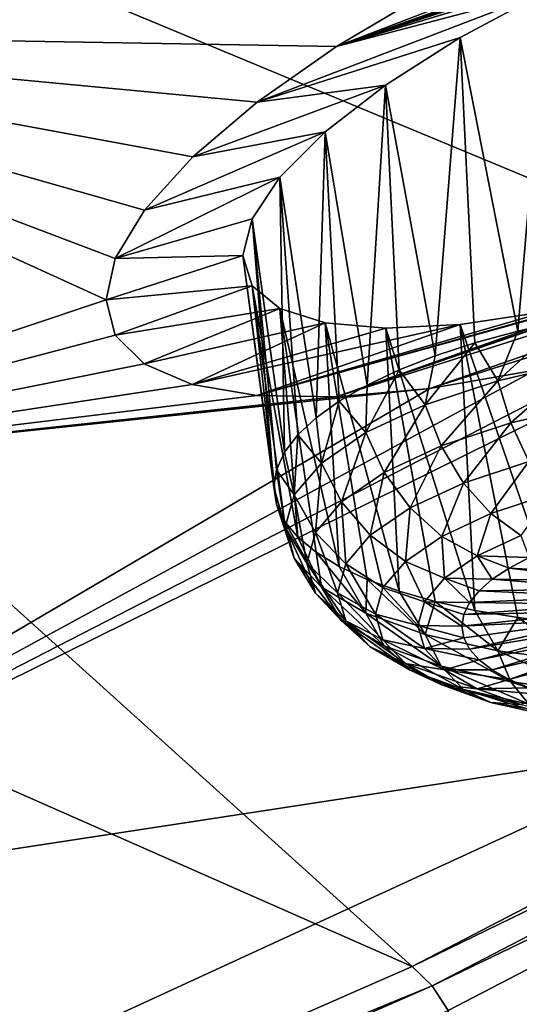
# Model space of a CAD drawing. Header units: metres. Extents: x -92 to 264, y -100 to 50.
# Tile 227 of 256: x 248.3 to 249.77, y -13.5 to -10.6. Entities that reach past the tile are written whole.
import ezdxf

# ---------------------------------------------------------------- set-up
doc = ezdxf.new("R2010")
doc.units = ezdxf.units.M
doc.layers.add('solid_21062050_01', color=7, linetype='CONTINUOUS')

msp = doc.modelspace()

# ---------------------------------------------------------------- linework, layer by layer
at = {"layer": 'solid_21062050_01'}
for points in [[(246.688919, -7.569494, 199.602112), (244.406937, -8.829802, 203.104675), (252.082642, -12.0194, 203.397781)], [(246.688919, -7.569494, 199.602112), (252.082642, -12.0194, 203.397781), (254.386642, -10.586744, 199.418427)], [(246.826767, -10.640755, 166.809723), (246.355408, -9.337086, 163.188324), (250.324326, -8.687154, 165.188995)], [(246.826767, -10.640755, 166.809723), (250.324326, -8.687154, 165.188995), (250.636871, -10.022902, 168.899933)], [(244.406937, -8.829802, 203.104675), (241.828888, -10.022781, 206.420242), (249.450409, -13.385633, 207.192642)], [(244.406937, -8.829802, 203.104675), (249.450409, -13.385633, 207.192642), (252.082642, -12.0194, 203.397781)], [(249.228607, -10.682182, 169.194443), (251.545517, -9.79149, 169.274597), (251.835709, -9.757674, 169.510117)], [(250.4245, -10.2742, 169.343781), (249.228607, -10.682182, 169.194443), (251.835709, -9.757674, 169.510117)], [(249.503693, -10.518004, 169.034882), (251.545517, -9.79149, 169.274597), (249.228607, -10.682182, 169.194443)], [(241.828888, -10.022781, 206.420242), (246.506546, -14.676834, 210.779099), (249.450409, -13.385633, 207.192642)], [(250.508453, -10.067523, 168.881744), (246.826767, -10.640755, 166.809723), (250.636871, -10.022902, 168.899933)], [(250.508453, -10.067523, 168.881744), (250.15155, -10.205918, 168.873306), (246.826767, -10.640755, 166.809723)], [(250.15155, -10.205918, 168.873306), (249.813568, -10.357857, 168.926132), (246.826767, -10.640755, 166.809723)], [(250.273773, -10.330265, 169.333954), (249.228607, -10.682182, 169.194443), (250.4245, -10.2742, 169.343781)], [(250.125931, -10.390319, 169.338882), (249.228607, -10.682182, 169.194443), (250.273773, -10.330265, 169.333954)], [(249.813568, -10.357857, 168.926132), (249.503693, -10.518004, 169.034882), (246.826767, -10.640755, 166.809723)], [(249.982681, -10.453547, 169.358124), (249.228607, -10.682182, 169.194443), (250.125931, -10.390319, 169.338882)], [(249.8452, -10.519289, 169.391098), (249.228607, -10.682182, 169.194443), (249.982681, -10.453547, 169.358124)], [(249.503693, -10.518004, 169.034882), (249.228607, -10.682182, 169.194443), (246.826767, -10.640755, 166.809723)], [(249.8452, -10.519289, 169.391098), (248.995499, -10.8453, 169.397659), (249.228607, -10.682182, 169.194443)], [(249.591766, -10.655786, 169.495667), (248.995499, -10.8453, 169.397659), (249.8452, -10.519289, 169.391098)], [(249.591766, -10.655786, 169.495667), (249.8452, -10.519289, 169.391098), (249.760834, -11.518826, 169.187927)], [(249.8452, -10.519289, 169.391098), (249.894394, -11.48871, 169.126328), (249.760834, -11.518826, 169.187927)], [(248.551834, -11.426995, 170.54126), (246.979111, -11.953159, 170.455383), (246.826767, -10.640755, 166.809723)], [(248.578445, -11.305048, 170.230774), (248.551834, -11.426995, 170.54126), (246.826767, -10.640755, 166.809723)], [(248.66394, -11.162714, 169.926071), (248.578445, -11.305048, 170.230774), (246.826767, -10.640755, 166.809723)], [(248.805954, -11.006394, 169.642853), (248.66394, -11.162714, 169.926071), (246.826767, -10.640755, 166.809723)], [(248.995499, -10.8453, 169.397659), (248.805954, -11.006394, 169.642853), (246.826767, -10.640755, 166.809723)], [(249.228607, -10.682182, 169.194443), (248.995499, -10.8453, 169.397659), (246.826767, -10.640755, 166.809723)], [(249.37291, -10.795189, 169.646988), (248.995499, -10.8453, 169.397659), (249.591766, -10.655786, 169.495667)], [(249.37291, -10.795189, 169.646988), (249.591766, -10.655786, 169.495667), (249.518616, -11.591273, 169.349182)], [(249.591766, -10.655786, 169.495667), (249.635117, -11.553139, 169.262482), (249.518616, -11.591273, 169.349182)], [(249.591766, -10.655786, 169.495667), (249.760834, -11.518826, 169.187927), (249.635117, -11.553139, 169.262482)], [(249.37291, -10.795189, 169.646988), (248.805954, -11.006394, 169.642853), (248.995499, -10.8453, 169.397659)], [(249.194687, -10.933248, 169.839111), (248.805954, -11.006394, 169.642853), (249.37291, -10.795189, 169.646988)], [(249.194687, -10.933248, 169.839111), (249.37291, -10.795189, 169.646988), (249.318268, -11.677299, 169.555054)], [(249.37291, -10.795189, 169.646988), (249.412613, -11.632812, 169.447067), (249.318268, -11.677299, 169.555054)], [(249.37291, -10.795189, 169.646988), (249.518616, -11.591273, 169.349182), (249.412613, -11.632812, 169.447067)], [(249.194687, -10.933248, 169.839111), (248.66394, -11.162714, 169.926071), (248.805954, -11.006394, 169.642853)], [(249.062439, -11.065691, 170.065521), (248.66394, -11.162714, 169.926071), (249.194687, -10.933248, 169.839111)], [(249.062439, -11.065691, 170.065521), (249.194687, -10.933248, 169.839111), (249.168564, -11.773142, 169.79657)], [(249.194687, -10.933248, 169.839111), (249.236633, -11.724246, 169.671982), (249.168564, -11.773142, 169.79657)], [(249.194687, -10.933248, 169.839111), (249.318268, -11.677299, 169.555054), (249.236633, -11.724246, 169.671982)], [(249.227905, -11.711572, 172.052917), (251.5448, -10.974625, 172.560074), (249.502777, -11.686924, 172.280685)], [(250.424484, -11.302064, 172.198761), (251.5448, -10.974625, 172.560074), (249.227905, -11.711572, 172.052917)], [(249.502777, -11.686924, 172.280685), (251.5448, -10.974625, 172.560074), (251.21907, -11.144171, 172.663864)], [(249.062439, -11.065691, 170.065521), (248.578445, -11.305048, 170.230774), (248.66394, -11.162714, 169.926071)], [(248.980865, -11.188081, 170.318405), (248.578445, -11.305048, 170.230774), (249.062439, -11.065691, 170.065521)], [(248.980865, -11.188081, 170.318405), (249.062439, -11.065691, 170.065521), (249.07605, -11.874614, 170.063141)], [(249.062439, -11.065691, 170.065521), (249.114853, -11.823448, 169.927429), (249.07605, -11.874614, 170.063141)], [(249.062439, -11.065691, 170.065521), (249.168564, -11.773142, 169.79657), (249.114853, -11.823448, 169.927429)], [(249.502777, -11.686924, 172.280685), (251.21907, -11.144171, 172.663864), (249.812286, -11.633012, 172.466614)], [(248.980865, -11.188081, 170.318405), (248.953262, -11.2959, 170.58847), (248.578445, -11.305048, 170.230774)], [(248.980865, -11.188081, 170.318405), (249.044754, -11.977282, 170.343155), (248.953262, -11.2959, 170.58847)], [(248.980865, -11.188081, 170.318405), (249.052597, -11.92608, 170.202225), (249.044754, -11.977282, 170.343155)], [(248.980865, -11.188081, 170.318405), (249.07605, -11.874614, 170.063141), (249.052597, -11.92608, 170.202225)], [(248.953262, -11.2959, 170.58847), (248.551834, -11.426995, 170.54126), (248.578445, -11.305048, 170.230774)], [(248.980865, -11.384965, 170.86528), (248.551834, -11.426995, 170.54126), (248.953262, -11.2959, 170.58847)], [(248.953262, -11.2959, 170.58847), (249.044754, -11.977282, 170.343155), (249.052597, -12.027658, 170.484375)], [(248.980865, -11.384965, 170.86528), (248.953262, -11.2959, 170.58847), (249.052597, -12.027658, 170.484375)], [(250.424484, -11.302064, 172.198761), (249.227905, -11.711572, 172.052917), (250.273773, -11.351525, 172.170609)], [(250.273773, -11.351525, 172.170609), (249.227905, -11.711572, 172.052917), (250.125931, -11.394652, 172.128525)], [(248.980865, -11.384965, 170.86528), (248.577927, -11.530631, 170.856812), (248.551834, -11.426995, 170.54126)], [(249.062454, -11.45186, 171.138168), (248.577927, -11.530631, 170.856812), (248.980865, -11.384965, 170.86528)], [(248.980865, -11.384965, 170.86528), (249.052597, -12.027658, 170.484375), (249.07605, -12.076656, 170.624344)], [(248.980865, -11.384965, 170.86528), (249.07605, -12.076656, 170.624344), (249.114853, -12.12374, 170.76152)], [(249.062454, -11.45186, 171.138168), (248.980865, -11.384965, 170.86528), (249.114853, -12.12374, 170.76152)], [(250.125931, -11.394652, 172.128525), (249.227905, -11.711572, 172.052917), (248.99437, -11.707564, 171.791473)], [(250.125931, -11.394652, 172.128525), (248.99437, -11.707564, 171.791473), (249.982697, -11.431103, 172.07341)], [(248.551834, -11.426995, 170.54126), (248.577927, -11.530631, 170.856812), (246.979111, -11.953159, 170.455383)], [(249.982697, -11.431103, 172.07341), (248.99437, -11.707564, 171.791473), (249.845215, -11.460734, 172.006088)], [(250.507278, -11.437733, 172.68634), (250.324326, -12.727567, 176.411682), (246.811371, -13.265358, 174.100479)], [(250.150253, -11.549708, 172.604401), (250.507278, -11.437733, 172.68634), (246.811371, -13.265358, 174.100479)], [(249.062454, -11.45186, 171.138168), (248.662888, -11.615063, 171.181396), (248.577927, -11.530631, 170.856812)], [(249.194702, -11.494126, 171.397034), (248.662888, -11.615063, 171.181396), (249.062454, -11.45186, 171.138168)], [(249.062454, -11.45186, 171.138168), (249.114853, -12.12374, 170.76152), (249.168564, -12.168395, 170.894424)], [(249.062454, -11.45186, 171.138168), (249.168564, -12.168395, 170.894424), (249.236633, -12.21013, 171.021576)], [(249.194702, -11.494126, 171.397034), (249.062454, -11.45186, 171.138168), (249.236633, -12.21013, 171.021576)], [(249.845215, -11.460734, 172.006088), (248.99437, -11.707564, 171.791473), (249.591797, -11.499257, 171.838531)], [(249.845215, -11.460734, 172.006088), (249.591797, -11.499257, 171.838531), (249.894394, -12.376464, 171.592163)], [(249.702438, -11.664896, 169.210541), (249.760834, -11.518826, 169.187927), (249.894394, -11.48871, 169.126328)], [(249.945633, -11.607999, 169.092636), (249.702438, -11.664896, 169.210541), (249.894394, -11.48871, 169.126328)], [(249.194702, -11.494126, 171.397034), (248.804596, -11.675219, 171.499146), (248.662888, -11.615063, 171.181396)], [(249.37294, -11.51022, 171.633087), (248.804596, -11.675219, 171.499146), (249.194702, -11.494126, 171.397034)], [(249.591797, -11.499257, 171.838531), (248.99437, -11.707564, 171.791473), (248.804596, -11.675219, 171.499146)], [(249.591797, -11.499257, 171.838531), (248.804596, -11.675219, 171.499146), (249.37294, -11.51022, 171.633087)], [(249.194702, -11.494126, 171.397034), (249.236633, -12.21013, 171.021576), (249.318268, -12.248488, 171.141602)], [(249.194702, -11.494126, 171.397034), (249.318268, -12.248488, 171.141602), (249.412613, -12.283051, 171.253174)], [(249.37294, -11.51022, 171.633087), (249.194702, -11.494126, 171.397034), (249.412613, -12.283051, 171.253174)], [(249.591797, -11.499257, 171.838531), (249.37294, -11.51022, 171.633087), (249.635117, -12.339315, 171.446182)], [(249.37294, -11.51022, 171.633087), (249.412613, -12.283051, 171.253174), (249.518616, -12.313437, 171.355072)], [(249.37294, -11.51022, 171.633087), (249.518616, -12.313437, 171.355072), (249.635117, -12.339315, 171.446182)], [(249.591797, -11.499257, 171.838531), (249.635117, -12.339315, 171.446182), (249.760834, -12.360401, 171.525497)], [(249.591797, -11.499257, 171.838531), (249.760834, -12.360401, 171.525497), (249.894394, -12.376464, 171.592163)], [(248.577927, -11.530631, 170.856812), (248.662888, -11.615063, 171.181396), (246.979111, -11.953159, 170.455383)], [(249.702438, -11.664896, 169.210541), (249.635117, -11.553139, 169.262482), (249.760834, -11.518826, 169.187927)], [(249.812286, -11.633012, 172.466614), (250.150253, -11.549708, 172.604401), (246.811371, -13.265358, 174.100479)], [(249.489258, -11.735461, 169.371353), (249.518616, -11.591273, 169.349182), (249.635117, -11.553139, 169.262482)], [(249.702438, -11.664896, 169.210541), (249.489258, -11.735461, 169.371353), (249.635117, -11.553139, 169.262482)], [(249.489258, -11.735461, 169.371353), (249.412613, -11.632812, 169.447067), (249.518616, -11.591273, 169.349182)], [(249.502777, -11.686924, 172.280685), (249.812286, -11.633012, 172.466614), (246.811371, -13.265358, 174.100479)], [(248.662888, -11.615063, 171.181396), (248.804596, -11.675219, 171.499146), (246.979111, -11.953159, 170.455383)], [(249.314316, -11.816986, 169.568924), (249.318268, -11.677299, 169.555054), (249.412613, -11.632812, 169.447067)], [(249.489258, -11.735461, 169.371353), (249.314316, -11.816986, 169.568924), (249.412613, -11.632812, 169.447067)], [(249.740692, -11.788466, 169.21666), (249.702438, -11.664896, 169.210541), (249.945633, -11.607999, 169.092636)], [(249.740692, -11.788466, 169.21666), (249.945633, -11.607999, 169.092636), (249.973999, -11.733883, 169.103561)], [(249.502777, -11.686924, 172.280685), (246.811371, -13.265358, 174.100479), (246.979111, -11.953159, 170.455383)], [(248.804596, -11.675219, 171.499146), (248.99437, -11.707564, 171.791473), (246.979111, -11.953159, 170.455383)], [(249.227905, -11.711572, 172.052917), (249.502777, -11.686924, 172.280685), (246.979111, -11.953159, 170.455383)], [(249.314316, -11.816986, 169.568924), (249.236633, -11.724246, 169.671982), (249.318268, -11.677299, 169.555054)], [(249.536179, -11.856164, 169.370941), (249.489258, -11.735461, 169.371353), (249.702438, -11.664896, 169.210541)], [(249.536179, -11.856164, 169.370941), (249.702438, -11.664896, 169.210541), (249.740692, -11.788466, 169.21666)], [(248.99437, -11.707564, 171.791473), (249.227905, -11.711572, 172.052917), (246.979111, -11.953159, 170.455383)], [(249.184326, -11.906335, 169.795654), (249.168564, -11.773142, 169.79657), (249.236633, -11.724246, 169.671982)], [(249.314316, -11.816986, 169.568924), (249.184326, -11.906335, 169.795654), (249.236633, -11.724246, 169.671982)], [(249.368347, -11.934374, 169.560486), (249.314316, -11.816986, 169.568924), (249.489258, -11.735461, 169.371353)], [(249.368347, -11.934374, 169.560486), (249.489258, -11.735461, 169.371353), (249.536179, -11.856164, 169.370941)], [(249.740692, -11.788466, 169.21666), (249.973999, -11.733883, 169.103561), (249.793381, -11.901606, 169.251205)], [(249.184326, -11.906335, 169.795654), (249.114853, -11.823448, 169.927429), (249.168564, -11.773142, 169.79657)], [(249.536179, -11.856164, 169.370941), (249.740692, -11.788466, 169.21666), (249.601761, -11.965037, 169.395767)], [(249.740692, -11.788466, 169.21666), (249.793381, -11.901606, 169.251205), (249.601761, -11.965037, 169.395767)], [(249.104279, -12.000075, 170.042816), (249.07605, -11.874614, 170.063141), (249.114853, -11.823448, 169.927429)], [(249.184326, -11.906335, 169.795654), (249.104279, -12.000075, 170.042816), (249.114853, -11.823448, 169.927429)], [(249.243637, -12.020091, 169.777985), (249.184326, -11.906335, 169.795654), (249.314316, -11.816986, 169.568924)], [(249.243637, -12.020091, 169.777985), (249.314316, -11.816986, 169.568924), (249.368347, -11.934374, 169.560486)], [(249.368347, -11.934374, 169.560486), (249.536179, -11.856164, 169.370941), (249.444504, -12.038319, 169.573364)], [(249.536179, -11.856164, 169.370941), (249.601761, -11.965037, 169.395767), (249.444504, -12.038319, 169.573364)], [(249.104279, -12.000075, 170.042816), (249.052597, -11.92608, 170.202225), (249.07605, -11.874614, 170.063141)], [(249.16684, -12.110021, 170.015106), (249.104279, -12.000075, 170.042816), (249.184326, -11.906335, 169.795654)], [(249.16684, -12.110021, 170.015106), (249.184326, -11.906335, 169.795654), (249.243637, -12.020091, 169.777985)], [(249.601761, -11.965037, 169.395767), (249.793381, -11.901606, 169.251205), (249.68161, -12.054777, 169.444153)], [(249.793381, -11.901606, 169.251205), (249.856979, -11.996724, 169.311844), (249.68161, -12.054777, 169.444153)], [(249.052597, -11.92608, 170.202225), (249.07724, -12.094604, 170.300919), (249.044754, -11.977282, 170.343155)], [(249.104279, -12.000075, 170.042816), (249.07724, -12.094604, 170.300919), (249.052597, -11.92608, 170.202225)], [(249.243637, -12.020091, 169.777985), (249.368347, -11.934374, 169.560486), (249.327652, -12.118633, 169.777161)], [(249.368347, -11.934374, 169.560486), (249.444504, -12.038319, 169.573364), (249.327652, -12.118633, 169.777161)], [(249.104279, -12.18629, 170.560043), (249.052597, -12.027658, 170.484375), (249.044754, -11.977282, 170.343155)], [(249.07724, -12.094604, 170.300919), (249.104279, -12.18629, 170.560043), (249.044754, -11.977282, 170.343155)], [(249.444504, -12.038319, 169.573364), (249.601761, -11.965037, 169.395767), (249.537689, -12.121845, 169.606689)], [(249.601761, -11.965037, 169.395767), (249.68161, -12.054777, 169.444153), (249.537689, -12.121845, 169.606689)], [(249.104279, -12.000075, 170.042816), (249.140915, -12.200707, 170.262711), (249.07724, -12.094604, 170.300919)], [(249.16684, -12.110021, 170.015106), (249.140915, -12.200707, 170.262711), (249.104279, -12.000075, 170.042816)], [(249.68161, -12.054777, 169.444153), (249.856979, -11.996724, 169.311844), (249.77037, -12.119366, 169.512863)], [(249.104279, -12.18629, 170.560043), (249.07605, -12.076656, 170.624344), (249.052597, -12.027658, 170.484375)], [(249.16684, -12.110021, 170.015106), (249.243637, -12.020091, 169.777985), (249.255707, -12.202896, 169.999329)], [(249.243637, -12.020091, 169.777985), (249.327652, -12.118633, 169.777161), (249.255707, -12.202896, 169.999329)], [(249.327652, -12.118633, 169.777161), (249.444504, -12.038319, 169.573364), (249.43074, -12.195352, 169.793213)], [(249.444504, -12.038319, 169.573364), (249.537689, -12.121845, 169.606689), (249.43074, -12.195352, 169.793213)], [(252.144638, -12.075352, 203.419586), (252.082642, -12.0194, 203.397781), (249.450409, -13.385633, 207.192642)], [(249.537689, -12.121845, 169.606689), (249.68161, -12.054777, 169.444153), (249.641647, -12.179353, 169.658234)], [(249.68161, -12.054777, 169.444153), (249.77037, -12.119366, 169.512863), (249.641647, -12.179353, 169.658234)], [(249.184326, -12.271608, 170.810242), (249.114853, -12.12374, 170.76152), (249.07605, -12.076656, 170.624344)], [(249.104279, -12.18629, 170.560043), (249.184326, -12.271608, 170.810242), (249.07605, -12.076656, 170.624344)], [(249.16684, -12.288666, 170.511307), (249.104279, -12.18629, 170.560043), (249.07724, -12.094604, 170.300919)], [(249.16684, -12.288666, 170.511307), (249.07724, -12.094604, 170.300919), (249.140915, -12.200707, 170.262711)], [(252.144638, -12.075352, 203.419586), (249.450409, -13.385633, 207.192642), (249.509171, -13.443164, 207.218826)], [(252.194077, -12.14581, 203.425476), (252.144638, -12.075352, 203.419586), (249.509171, -13.443164, 207.218826)], [(249.184326, -12.271608, 170.810242), (249.168564, -12.168395, 170.894424), (249.114853, -12.12374, 170.76152)], [(249.16684, -12.110021, 170.015106), (249.2314, -12.287868, 170.231339), (249.140915, -12.200707, 170.262711)], [(249.16684, -12.110021, 170.015106), (249.255707, -12.202896, 169.999329), (249.2314, -12.287868, 170.231339)], [(249.255707, -12.202896, 169.999329), (249.327652, -12.118633, 169.777161), (249.364883, -12.27247, 169.996536)], [(249.327652, -12.118633, 169.777161), (249.43074, -12.195352, 169.793213), (249.364883, -12.27247, 169.996536)], [(249.43074, -12.195352, 169.793213), (249.537689, -12.121845, 169.606689), (249.54599, -12.245099, 169.825073)], [(249.537689, -12.121845, 169.606689), (249.641647, -12.179353, 169.658234), (249.54599, -12.245099, 169.825073)], [(249.641647, -12.179353, 169.658234), (249.77037, -12.119366, 169.512863), (249.794266, -12.183721, 169.667328)], [(249.556137, -13.514916, 207.228317), (252.194077, -12.14581, 203.425476), (249.509171, -13.443164, 207.218826)], [(249.617401, -14.411441, 206.813782), (252.194077, -12.14581, 203.425476), (249.556137, -13.514916, 207.228317)], [(249.617401, -14.411441, 206.813782), (252.252853, -13.038188, 202.99942), (252.194077, -12.14581, 203.425476)], [(249.314316, -12.347281, 171.041885), (249.236633, -12.21013, 171.021576), (249.168564, -12.168395, 170.894424)], [(249.184326, -12.271608, 170.810242), (249.314316, -12.347281, 171.041885), (249.168564, -12.168395, 170.894424)], [(249.54599, -12.245099, 169.825073), (249.641647, -12.179353, 169.658234), (249.686295, -12.2477, 169.827209)], [(249.641647, -12.179353, 169.658234), (249.735458, -12.214935, 169.744324), (249.686295, -12.2477, 169.827209)], [(249.641647, -12.179353, 169.658234), (249.794266, -12.183721, 169.667328), (249.735458, -12.214935, 169.744324)], [(249.243637, -12.370517, 170.751328), (249.184326, -12.271608, 170.810242), (249.104279, -12.18629, 170.560043)], [(249.243637, -12.370517, 170.751328), (249.104279, -12.18629, 170.560043), (249.16684, -12.288666, 170.511307)], [(249.140915, -12.200707, 170.262711), (249.2314, -12.287868, 170.231339), (249.255707, -12.370283, 170.464264)], [(249.16684, -12.288666, 170.511307), (249.140915, -12.200707, 170.262711), (249.255707, -12.370283, 170.464264)], [(249.255707, -12.202896, 169.999329), (249.342651, -12.350237, 170.208878), (249.2314, -12.287868, 170.231339)], [(249.314316, -12.347281, 171.041885), (249.318268, -12.248488, 171.141602), (249.236633, -12.21013, 171.021576)], [(249.255707, -12.202896, 169.999329), (249.364883, -12.27247, 169.996536), (249.342651, -12.350237, 170.208878)], [(249.364883, -12.27247, 169.996536), (249.43074, -12.195352, 169.793213), (249.487091, -12.314075, 170.006943)], [(249.43074, -12.195352, 169.793213), (249.54599, -12.245099, 169.825073), (249.487091, -12.314075, 170.006943)], [(249.794266, -12.183721, 169.667328), (250.105499, -12.234468, 169.927048), (249.735458, -12.214935, 169.744324)], [(249.735458, -12.214935, 169.744324), (250.069229, -12.254797, 169.977524), (249.686295, -12.2477, 169.827209)], [(249.735458, -12.214935, 169.744324), (250.105499, -12.234468, 169.927048), (250.069229, -12.254797, 169.977524)], [(249.314316, -12.347281, 171.041885), (249.489258, -12.4104, 171.246078), (249.318268, -12.248488, 171.141602)], [(249.489258, -12.4104, 171.246078), (249.412613, -12.283051, 171.253174), (249.318268, -12.248488, 171.141602)], [(249.487091, -12.314075, 170.006943), (249.54599, -12.245099, 169.825073), (249.619263, -12.316214, 170.006454)], [(249.54599, -12.245099, 169.825073), (249.6474, -12.281601, 169.914963), (249.619263, -12.316214, 170.006454)], [(249.54599, -12.245099, 169.825073), (249.686295, -12.2477, 169.827209), (249.6474, -12.281601, 169.914963)], [(249.686295, -12.2477, 169.827209), (250.040344, -12.276185, 170.032166), (249.6474, -12.281601, 169.914963)], [(249.686295, -12.2477, 169.827209), (250.069229, -12.254797, 169.977524), (250.040344, -12.276185, 170.032166)], [(249.16684, -12.288666, 170.511307), (249.255707, -12.370283, 170.464264), (249.327652, -12.446975, 170.689163)], [(249.243637, -12.370517, 170.751328), (249.16684, -12.288666, 170.511307), (249.327652, -12.446975, 170.689163)], [(249.368347, -12.443113, 170.973557), (249.314316, -12.347281, 171.041885), (249.184326, -12.271608, 170.810242)], [(249.368347, -12.443113, 170.973557), (249.184326, -12.271608, 170.810242), (249.243637, -12.370517, 170.751328)], [(249.2314, -12.287868, 170.231339), (249.342651, -12.350237, 170.208878), (249.364883, -12.425665, 170.422058)], [(249.255707, -12.370283, 170.464264), (249.2314, -12.287868, 170.231339), (249.364883, -12.425665, 170.422058)], [(249.364883, -12.27247, 169.996536), (249.467194, -12.383633, 170.196854), (249.342651, -12.350237, 170.208878)], [(249.364883, -12.27247, 169.996536), (249.487091, -12.314075, 170.006943), (249.467194, -12.383633, 170.196854)], [(249.489258, -12.4104, 171.246078), (249.518616, -12.313437, 171.355072), (249.412613, -12.283051, 171.253174)], [(249.6474, -12.281601, 169.914963), (250.019348, -12.298267, 170.090042), (249.619263, -12.316214, 170.006454)], [(249.619263, -12.316214, 170.006454), (250.019348, -12.298267, 170.090042), (250.006607, -12.320668, 170.150162)], [(249.6474, -12.281601, 169.914963), (250.040344, -12.276185, 170.032166), (250.019348, -12.298267, 170.090042)], [(249.487091, -12.314075, 170.006943), (249.596542, -12.385828, 170.19606), (249.467194, -12.383633, 170.196854)], [(249.487091, -12.314075, 170.006943), (249.602249, -12.351103, 170.100555), (249.596542, -12.385828, 170.19606)], [(249.487091, -12.314075, 170.006943), (249.619263, -12.316214, 170.006454), (249.602249, -12.351103, 170.100555)], [(249.489258, -12.4104, 171.246078), (249.702438, -12.458539, 171.414963), (249.518616, -12.313437, 171.355072)], [(249.702438, -12.458539, 171.414963), (249.635117, -12.339315, 171.446182), (249.518616, -12.313437, 171.355072)], [(249.619263, -12.316214, 170.006454), (250.006607, -12.320668, 170.150162), (249.602249, -12.351103, 170.100555)], [(249.602249, -12.351103, 170.100555), (250.006607, -12.320668, 170.150162), (250.002335, -12.343002, 170.211487)], [(249.536179, -12.503666, 171.169449), (249.489258, -12.4104, 171.246078), (249.314316, -12.347281, 171.041885)], [(249.536179, -12.503666, 171.169449), (249.314316, -12.347281, 171.041885), (249.368347, -12.443113, 170.973557)], [(249.342651, -12.350237, 170.208878), (249.467194, -12.383633, 170.196854), (249.487091, -12.451097, 170.387527)], [(249.364883, -12.425665, 170.422058), (249.342651, -12.350237, 170.208878), (249.487091, -12.451097, 170.387527)], [(249.596542, -12.385828, 170.19606), (250.002335, -12.343002, 170.211487), (250.006607, -12.364886, 170.27298)], [(249.602249, -12.351103, 170.100555), (250.002335, -12.343002, 170.211487), (249.596542, -12.385828, 170.19606)], [(249.702438, -12.458539, 171.414963), (249.760834, -12.360401, 171.525497), (249.635117, -12.339315, 171.446182)], [(249.243637, -12.370517, 170.751328), (249.327652, -12.446975, 170.689163), (249.444504, -12.514997, 170.897385)], [(249.368347, -12.443113, 170.973557), (249.243637, -12.370517, 170.751328), (249.444504, -12.514997, 170.897385)], [(249.255707, -12.370283, 170.464264), (249.364883, -12.425665, 170.422058), (249.43074, -12.495855, 170.627884)], [(249.327652, -12.446975, 170.689163), (249.255707, -12.370283, 170.464264), (249.43074, -12.495855, 170.627884)], [(249.467194, -12.383633, 170.196854), (249.596542, -12.385828, 170.19606), (249.602249, -12.419954, 170.291794)], [(249.487091, -12.451097, 170.387527), (249.467194, -12.383633, 170.196854), (249.602249, -12.419954, 170.291794)], [(249.602249, -12.419954, 170.291794), (249.596542, -12.385828, 170.19606), (250.006607, -12.364886, 170.27298)], [(249.619263, -12.453053, 170.386536), (249.602249, -12.419954, 170.291794), (250.006607, -12.364886, 170.27298)], [(249.619263, -12.453053, 170.386536), (250.006607, -12.364886, 170.27298), (250.019348, -12.385946, 170.333572)], [(249.6474, -12.484705, 170.479095), (249.619263, -12.453053, 170.386536), (250.019348, -12.385946, 170.333572)], [(249.6474, -12.484705, 170.479095), (250.019348, -12.385946, 170.333572), (250.040344, -12.405821, 170.392242)], [(249.702438, -12.458539, 171.414963), (249.945633, -12.489849, 171.542068), (249.760834, -12.360401, 171.525497)], [(249.945633, -12.489849, 171.542068), (249.894394, -12.376464, 171.592163), (249.760834, -12.360401, 171.525497)], [(249.740692, -12.549849, 171.331482), (249.702438, -12.458539, 171.414963), (249.489258, -12.4104, 171.246078)], [(249.740692, -12.549849, 171.331482), (249.489258, -12.4104, 171.246078), (249.536179, -12.503666, 171.169449)], [(249.686295, -12.514515, 170.568314), (249.6474, -12.484705, 170.479095), (250.040344, -12.405821, 170.392242)], [(249.686295, -12.514515, 170.568314), (250.040344, -12.405821, 170.392242), (250.069229, -12.42417, 170.447983)], [(249.364883, -12.425665, 170.422058), (249.487091, -12.451097, 170.387527), (249.54599, -12.513878, 170.571625)], [(249.43074, -12.495855, 170.627884), (249.364883, -12.425665, 170.422058), (249.54599, -12.513878, 170.571625)], [(249.368347, -12.443113, 170.973557), (249.444504, -12.514997, 170.897385), (249.601761, -12.571733, 171.080933)], [(249.536179, -12.503666, 171.169449), (249.368347, -12.443113, 170.973557), (249.601761, -12.571733, 171.080933)], [(249.487091, -12.451097, 170.387527), (249.602249, -12.419954, 170.291794), (249.619263, -12.453053, 170.386536)], [(249.735458, -12.542107, 170.653076), (249.686295, -12.514515, 170.568314), (250.069229, -12.42417, 170.447983)], [(249.704224, -14.053778, 180.095367), (253.449814, -12.430701, 179.845108), (252.518814, -13.911995, 183.959549)], [(249.704224, -14.053778, 180.095367), (250.324326, -12.727567, 176.411682), (253.449814, -12.430701, 179.845108)], [(249.735458, -12.542107, 170.653076), (250.069229, -12.42417, 170.447983), (250.105499, -12.440681, 170.499832)], [(249.794266, -12.567134, 170.7323), (249.735458, -12.542107, 170.653076), (250.105499, -12.440681, 170.499832)], [(249.327652, -12.446975, 170.689163), (249.43074, -12.495855, 170.627884), (249.537689, -12.558109, 170.818451)], [(249.444504, -12.514997, 170.897385), (249.327652, -12.446975, 170.689163), (249.537689, -12.558109, 170.818451)], [(249.487091, -12.451097, 170.387527), (249.619263, -12.453053, 170.386536), (249.6474, -12.484705, 170.479095)], [(249.54599, -12.513878, 170.571625), (249.487091, -12.451097, 170.387527), (249.6474, -12.484705, 170.479095)], [(249.973999, -12.579885, 171.453415), (249.945633, -12.489849, 171.542068), (249.702438, -12.458539, 171.414963)], [(249.973999, -12.579885, 171.453415), (249.702438, -12.458539, 171.414963), (249.740692, -12.549849, 171.331482)], [(249.43074, -12.495855, 170.627884), (249.54599, -12.513878, 170.571625), (249.641647, -12.56956, 170.742081)], [(249.537689, -12.558109, 170.818451), (249.43074, -12.495855, 170.627884), (249.641647, -12.56956, 170.742081)], [(249.54599, -12.513878, 170.571625), (249.6474, -12.484705, 170.479095), (249.686295, -12.514515, 170.568314)], [(249.444504, -12.514997, 170.897385), (249.537689, -12.558109, 170.818451), (249.68161, -12.610036, 170.98645)], [(249.601761, -12.571733, 171.080933), (249.444504, -12.514997, 170.897385), (249.68161, -12.610036, 170.98645)], [(249.536179, -12.503666, 171.169449), (249.601761, -12.571733, 171.080933), (249.793381, -12.615005, 171.232742)], [(249.740692, -12.549849, 171.331482), (249.536179, -12.503666, 171.169449), (249.793381, -12.615005, 171.232742)], [(249.54599, -12.513878, 170.571625), (249.686295, -12.514515, 170.568314), (249.735458, -12.542107, 170.653076)], [(249.641647, -12.56956, 170.742081), (249.54599, -12.513878, 170.571625), (249.735458, -12.542107, 170.653076)], [(249.537689, -12.558109, 170.818451), (249.641647, -12.56956, 170.742081), (249.77037, -12.616005, 170.892334)], [(249.68161, -12.610036, 170.98645), (249.537689, -12.558109, 170.818451), (249.77037, -12.616005, 170.892334)], [(249.641647, -12.56956, 170.742081), (249.735458, -12.542107, 170.653076), (249.794266, -12.567134, 170.7323)], [(249.740692, -12.549849, 171.331482), (249.793381, -12.615005, 171.232742), (250.011993, -12.643149, 171.347)], [(249.973999, -12.579885, 171.453415), (249.740692, -12.549849, 171.331482), (250.011993, -12.643149, 171.347)], [(249.601761, -12.571733, 171.080933), (249.68161, -12.610036, 170.98645), (249.856979, -12.649639, 171.125397)], [(249.793381, -12.615005, 171.232742), (249.601761, -12.571733, 171.080933), (249.856979, -12.649639, 171.125397)], [(249.641647, -12.56956, 170.742081), (249.794266, -12.567134, 170.7323), (249.861984, -12.589281, 170.804993)], [(249.77037, -12.616005, 170.892334), (249.641647, -12.56956, 170.742081), (249.861984, -12.589281, 170.804993)], [(249.68161, -12.610036, 170.98645), (249.77037, -12.616005, 170.892334), (249.927231, -12.651426, 171.016617)], [(249.856979, -12.649639, 171.125397), (249.68161, -12.610036, 170.98645), (249.927231, -12.651426, 171.016617)], [(246.324707, -14.56841, 177.720169), (250.324326, -12.727567, 176.411682), (249.704224, -14.053778, 180.095367)], [(246.324707, -14.56841, 177.720169), (246.811371, -13.265358, 174.100479), (250.324326, -12.727567, 176.411682)], [(249.617401, -14.411441, 206.813782), (251.118652, -13.309125, 203.751968), (252.252853, -13.038188, 202.99942)], [(251.118652, -13.309125, 203.751968), (248.369537, -14.675515, 207.547272), (251.118652, -13.450257, 203.701157)], [(249.617401, -14.411441, 206.813782), (248.369537, -14.675515, 207.547272), (251.118652, -13.309125, 203.751968)], [(249.509171, -13.443164, 207.218826), (249.450409, -13.385633, 207.192642), (246.506546, -14.676834, 210.779099)], [(249.509171, -13.443164, 207.218826), (246.506546, -14.676834, 210.779099), (246.561722, -14.735855, 210.809418)], [(249.556137, -13.514916, 207.228317), (249.509171, -13.443164, 207.218826), (246.561722, -14.735855, 210.809418)], [(250.65184, -14.163695, 205.682816), (251.118652, -13.450257, 203.701157), (248.369492, -14.816667, 207.496506)], [(248.369537, -14.675515, 207.547272), (248.369492, -14.816667, 207.496506), (251.118652, -13.450257, 203.701157)], [(250.810593, -13.479473, 205.676468), (250.65184, -14.163695, 205.682816), (249.416046, -14.160532, 207.568176)], [(249.789688, -13.911779, 207.124908), (250.810593, -13.479473, 205.676468), (249.416046, -14.160532, 207.568176)]]:
    msp.add_3dface(points, dxfattribs=at)

doc.saveas('drawing.dxf')
